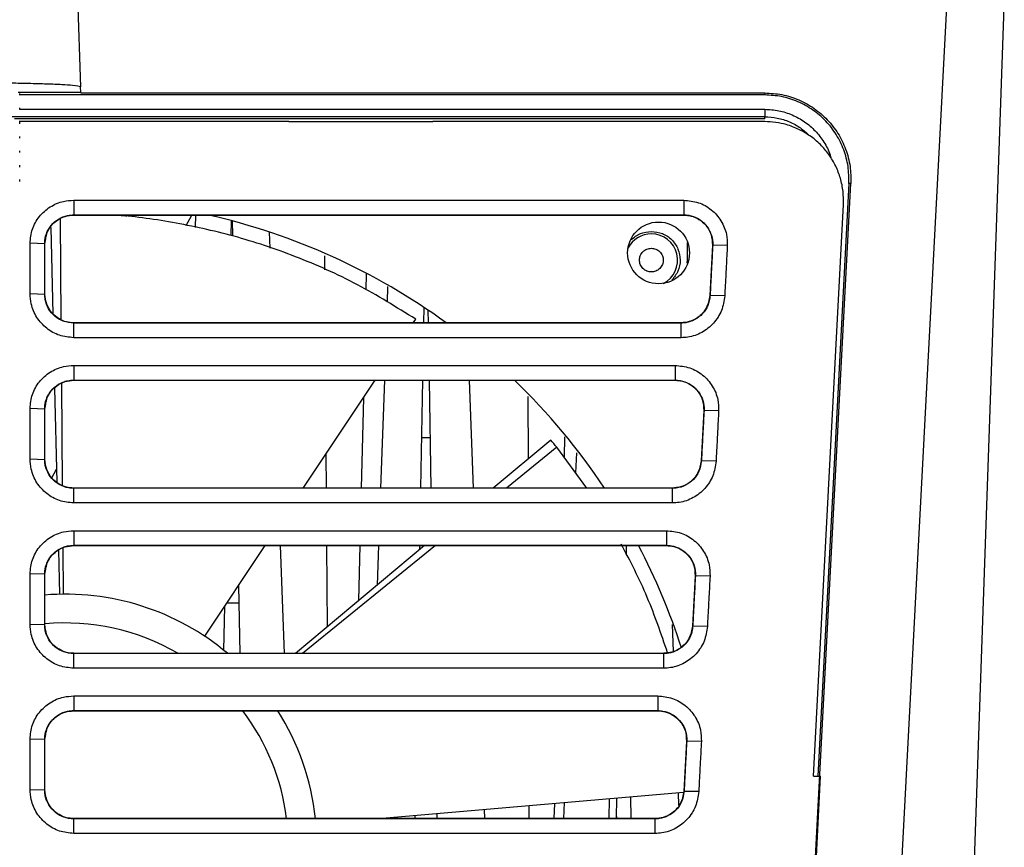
# Model space of a CAD drawing. Header units: millimetres. Extents: x -0.57 to 0.95, y -0.4 to 0.71.
# Tile 15 of 256: x 0.1465 to 0.2149, y -0.3266 to -0.269. Entities that reach past the tile are written whole.
import ezdxf

# ---------------------------------------------------------------- set-up
doc = ezdxf.new("R2010")
doc.units = ezdxf.units.MM
doc.layers.add('FORMAT', color=7, linetype='Continuous')

msp = doc.modelspace()

# ---------------------------------------------------------------- linework, layer by layer
at = {"layer": 'FORMAT', "color": 7, "linetype": 'Continuous', "lineweight": 25}
for p, q in [((0.150469, -0.267065), (0.150698, -0.273642)), ((0.210919, -0.268065), (0.206854, -0.345695)), ((0.210969, -0.381695), (0.214937, -0.268065)), ((0.150711, -0.274019), (0.150698, -0.273642)), ((0.146354, -0.274019), (0.150711, -0.274019)), ((0.146474, -0.274218), (0.146474, -0.274093)), ((0.198275, -0.274201), (0.146474, -0.274201)), ((0.150713, -0.274061), (0.150711, -0.274019)), ((0.150713, -0.274061), (0.198275, -0.274061)), ((0.198275, -0.274061), (0.198275, -0.274201)), ((0.146474, -0.275218), (0.146474, -0.275093)), ((0.146474, -0.2752), (0.198275, -0.2752)), ((0.198275, -0.275717), (0.145932, -0.275717)), ((0.198275, -0.275874), (0.146105, -0.275874)), ((0.198275, -0.275874), (0.198275, -0.275717)), ((0.165196, -0.27606), (0.146426, -0.27606)), ((0.146474, -0.276218), (0.146474, -0.276093)), ((0.165196, -0.27606), (0.175196, -0.27606)), ((0.198275, -0.27606), (0.175196, -0.27606)), ((0.146474, -0.277218), (0.146474, -0.277093)), ((0.146474, -0.278218), (0.146474, -0.278093)), ((0.146474, -0.279218), (0.146474, -0.279093)), ((0.146474, -0.280218), (0.146474, -0.280093)), ((0.200846, -0.345695), (0.204267, -0.280371)), ((0.204127, -0.280363), (0.201967, -0.321616)), ((0.204267, -0.280371), (0.204127, -0.280363)), ((0.150225, -0.281526), (0.192644, -0.281525)), ((0.150225, -0.281526), (0.150225, -0.282542)), ((0.192644, -0.281525), (0.192644, -0.282542)), ((0.201666, -0.321616), (0.20375, -0.281825)), ((0.150225, -0.282542), (0.192644, -0.282542)), ((0.150225, -0.282542), (0.150225, -0.28256)), ((0.150225, -0.28256), (0.192644, -0.28256)), ((0.153905, -0.28256), (0.153843, -0.282676)), ((0.158045, -0.283293), (0.158435, -0.28256)), ((0.158706, -0.28256), (0.158675, -0.283434)), ((0.192644, -0.282542), (0.192644, -0.28256)), ((0.14864, -0.283422), (0.14878, -0.289432)), ((0.149273, -0.282833), (0.149333, -0.289833)), ((0.161174, -0.283992), (0.161192, -0.282952)), ((0.161245, -0.282967), (0.161264, -0.284012)), ((0.163888, -0.284874), (0.163849, -0.283757)), ((0.14719, -0.288025), (0.14719, -0.284525)), ((0.148207, -0.28456), (0.14719, -0.284525)), ((0.148207, -0.28806), (0.148207, -0.28456)), ((0.148225, -0.28456), (0.148207, -0.28456)), ((0.148225, -0.28806), (0.148225, -0.28456)), ((0.192911, -0.285695), (0.192911, -0.284464)), ((0.194641, -0.284664), (0.194458, -0.288164)), ((0.194658, -0.284665), (0.194641, -0.284664)), ((0.195676, -0.284684), (0.194658, -0.284665)), ((0.167668, -0.285402), (0.167675, -0.286379)), ((0.192882, -0.285913), (0.192911, -0.285695)), ((0.192911, -0.285695), (0.192985, -0.285695)), ((0.170571, -0.286653), (0.170545, -0.287763)), ((0.172057, -0.287531), (0.172018, -0.288632)), ((0.14719, -0.288025), (0.148207, -0.28806)), ((0.148207, -0.28806), (0.148225, -0.28806)), ((0.194475, -0.288165), (0.194458, -0.288164)), ((0.195493, -0.288184), (0.194475, -0.288165)), ((0.174568, -0.29006), (0.174587, -0.288991)), ((0.174854, -0.28917), (0.174869, -0.29006)), ((0.150225, -0.290077), (0.150225, -0.29006)), ((0.19246, -0.29006), (0.150225, -0.29006)), ((0.150225, -0.291094), (0.150225, -0.290077)), ((0.19246, -0.290077), (0.150225, -0.290077)), ((0.173839, -0.29006), (0.174007, -0.289806)), ((0.19246, -0.290077), (0.19246, -0.29006)), ((0.19246, -0.291094), (0.19246, -0.290077)), ((0.19246, -0.291094), (0.150225, -0.291094)), ((0.150225, -0.293026), (0.192041, -0.293025)), ((0.150225, -0.293026), (0.150225, -0.294042)), ((0.192041, -0.293025), (0.192041, -0.294042)), ((0.14937, -0.294283), (0.149431, -0.301374)), ((0.150225, -0.294042), (0.192041, -0.294042)), ((0.150225, -0.294042), (0.150225, -0.29406)), ((0.150225, -0.29406), (0.192041, -0.29406)), ((0.166192, -0.30156), (0.171179, -0.29406)), ((0.171829, -0.29406), (0.171567, -0.30156)), ((0.174367, -0.30156), (0.174498, -0.29406)), ((0.174939, -0.29406), (0.17507, -0.30156)), ((0.177733, -0.29406), (0.177995, -0.30156)), ((0.192041, -0.294042), (0.192041, -0.29406)), ((0.148901, -0.294609), (0.149054, -0.301156)), ((0.170368, -0.295279), (0.170221, -0.30156)), ((0.181814, -0.295179), (0.181825, -0.29953)), ((0.14719, -0.299525), (0.14719, -0.296025)), ((0.148207, -0.29606), (0.14719, -0.296025)), ((0.148207, -0.29956), (0.148207, -0.29606)), ((0.148225, -0.29606), (0.148207, -0.29606)), ((0.148225, -0.29956), (0.148225, -0.29606)), ((0.194039, -0.296164), (0.193855, -0.299664)), ((0.194056, -0.296165), (0.194039, -0.296164)), ((0.195074, -0.296184), (0.194056, -0.296165)), ((0.174429, -0.298047), (0.175009, -0.298047)), ((0.183395, -0.298217), (0.179398, -0.30156)), ((0.184364, -0.297999), (0.184324, -0.299413)), ((0.167763, -0.299197), (0.167779, -0.30156)), ((0.18381, -0.29872), (0.180311, -0.30156)), ((0.185918, -0.30156), (0.18381, -0.29872)), ((0.185178, -0.299105), (0.185129, -0.300497)), ((0.14719, -0.299525), (0.148207, -0.29956)), ((0.148207, -0.29956), (0.148225, -0.29956)), ((0.193873, -0.299665), (0.193855, -0.299664)), ((0.194891, -0.299684), (0.193873, -0.299665)), ((0.148709, -0.300851), (0.149032, -0.300243)), ((0.150225, -0.301577), (0.150225, -0.30156)), ((0.191858, -0.30156), (0.150225, -0.30156)), ((0.150225, -0.302594), (0.150225, -0.301577)), ((0.191858, -0.301577), (0.150225, -0.301577)), ((0.191858, -0.301577), (0.191858, -0.30156)), ((0.191858, -0.302594), (0.191858, -0.301577)), ((0.191858, -0.302594), (0.150225, -0.302594)), ((0.150225, -0.304526), (0.191439, -0.304525)), ((0.150225, -0.304526), (0.150225, -0.305542)), ((0.191439, -0.304525), (0.191439, -0.305542)), ((0.149164, -0.305888), (0.149236, -0.30895)), ((0.149468, -0.305733), (0.149495, -0.308946)), ((0.150225, -0.305542), (0.191439, -0.305542)), ((0.150225, -0.305542), (0.150225, -0.30556)), ((0.150225, -0.30556), (0.191439, -0.30556)), ((0.159334, -0.311873), (0.163532, -0.30556)), ((0.164872, -0.31306), (0.16461, -0.30556)), ((0.174616, -0.30556), (0.165648, -0.31306)), ((0.175382, -0.30556), (0.166139, -0.31306)), ((0.167807, -0.30556), (0.167846, -0.311221)), ((0.170126, -0.30556), (0.170036, -0.30939)), ((0.171427, -0.30556), (0.171331, -0.308307)), ((0.174293, -0.30583), (0.174298, -0.30556)), ((0.18864, -0.30556), (0.18865, -0.306173)), ((0.191439, -0.305542), (0.191439, -0.30556)), ((0.14719, -0.311025), (0.14719, -0.307525)), ((0.148207, -0.30756), (0.14719, -0.307525)), ((0.148207, -0.31106), (0.148207, -0.30756)), ((0.148225, -0.30756), (0.148207, -0.30756)), ((0.148225, -0.31106), (0.148225, -0.30756)), ((0.193436, -0.307664), (0.193253, -0.311164)), ((0.193454, -0.307665), (0.193436, -0.307664)), ((0.194472, -0.307684), (0.193454, -0.307665)), ((0.161688, -0.308332), (0.161771, -0.31306)), ((0.16067, -0.312856), (0.160724, -0.309782)), ((0.16088, -0.309547), (0.161709, -0.309547)), ((0.14719, -0.311025), (0.148207, -0.31106)), ((0.148207, -0.31106), (0.148225, -0.31106)), ((0.191852, -0.311048), (0.191917, -0.312933)), ((0.193271, -0.311165), (0.193253, -0.311164)), ((0.194289, -0.311184), (0.193271, -0.311165)), ((0.150225, -0.313077), (0.150225, -0.31306)), ((0.191256, -0.31306), (0.150225, -0.31306)), ((0.150225, -0.314094), (0.150225, -0.313077)), ((0.191256, -0.313077), (0.150225, -0.313077)), ((0.191256, -0.313077), (0.191256, -0.31306)), ((0.191256, -0.314094), (0.191256, -0.313077)), ((0.191256, -0.314094), (0.150225, -0.314094)), ((0.150225, -0.316026), (0.190837, -0.316025)), ((0.150225, -0.316026), (0.150225, -0.317042)), ((0.190837, -0.316025), (0.190837, -0.317042)), ((0.150225, -0.317042), (0.190837, -0.317042)), ((0.150225, -0.317042), (0.150225, -0.31706)), ((0.150225, -0.31706), (0.190837, -0.31706)), ((0.190837, -0.317042), (0.190837, -0.31706)), ((0.14719, -0.322525), (0.14719, -0.319025)), ((0.148207, -0.31906), (0.14719, -0.319025)), ((0.148207, -0.32256), (0.148207, -0.31906)), ((0.148225, -0.31906), (0.148207, -0.31906)), ((0.148225, -0.32256), (0.148225, -0.31906)), ((0.192834, -0.319164), (0.192651, -0.322664)), ((0.192852, -0.319165), (0.192834, -0.319164)), ((0.19387, -0.319184), (0.192852, -0.319165)), ((0.201643, -0.33161), (0.202166, -0.321616)), ((0.201666, -0.321616), (0.202166, -0.321616)), ((0.14719, -0.322525), (0.148207, -0.32256)), ((0.148207, -0.32256), (0.148225, -0.32256)), ((0.171419, -0.32456), (0.192634, -0.322723)), ((0.187966, -0.32456), (0.187991, -0.323125)), ((0.188945, -0.323042), (0.188971, -0.32456)), ((0.19226, -0.322755), (0.192292, -0.323651)), ((0.192668, -0.322665), (0.192651, -0.322664)), ((0.193686, -0.322684), (0.192668, -0.322665)), ((0.181883, -0.323654), (0.181885, -0.32456)), ((0.183652, -0.323501), (0.183622, -0.32456)), ((0.184328, -0.323442), (0.184289, -0.32456)), ((0.187466, -0.32456), (0.18749, -0.323168)), ((0.173966, -0.32456), (0.17397, -0.324339)), ((0.175465, -0.324209), (0.175471, -0.32456)), ((0.178776, -0.323923), (0.178798, -0.32456)), ((0.187969, -0.324405), (0.187971, -0.32456)), ((0.150225, -0.324577), (0.150225, -0.32456)), ((0.190654, -0.32456), (0.150225, -0.32456)), ((0.150225, -0.325594), (0.150225, -0.324577)), ((0.190654, -0.324577), (0.150225, -0.324577)), ((0.190654, -0.324577), (0.190654, -0.32456)), ((0.190654, -0.325594), (0.190654, -0.324577)), ((0.190654, -0.325594), (0.150225, -0.325594))]:
    msp.add_line(p, q, dxfattribs=at)
msp.add_circle((0.190894, -0.285195), 0.00215, dxfattribs=at)
for centre, radius, start, end in [((0.149644, -0.326445), 0.045, 53.956088, 77.221634), ((0.190394, -0.285695), 0.0018241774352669, 90, 152.945875), ((0.190394, -0.285695), 0.0018241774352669, 297.054125, 90), ((0.149644, -0.326445), 0.045, 33.573807, 46.027851), ((0.149644, -0.326445), 0.0439999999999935, 39.058282, 39.907732), ((0.149644, -0.326445), 0.0450000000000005, 17.808844, 27.653403), ((0.149644, -0.326445), 0.0175, 49.896736, 94.732493), ((0.149644, -0.326445), 0.0155, 59.720896, 95.283512), ((0.149644, -0.326445), 0.0155, 6.986993, 37.265909), ((0.149644, -0.326445), 0.0175, 6.185159, 32.433018)]:
    msp.add_arc(centre, radius, start, end, dxfattribs=at)
for points, knots in [([(0.1506983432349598, -0.2736423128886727), (0.1505903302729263, -0.2736072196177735), (0.1504241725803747, -0.2735532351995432), (0.1494251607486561, -0.2734883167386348), (0.1483920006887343, -0.2734436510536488), (0.1471101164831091, -0.2734076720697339), (0.1452475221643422, -0.273372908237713), (0.1436997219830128, -0.2733671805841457), (0.1426934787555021, -0.2733634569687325)], [0, 0, 0, 0, 0.2394059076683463, 0.3682811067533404, 0.4999014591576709, 0.631538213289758, 0.7604586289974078, 1, 1, 1, 1]), ([(0.1982748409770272, -0.2740610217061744), (0.198676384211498, -0.2740843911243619), (0.1994878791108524, -0.2741316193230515), (0.200659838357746, -0.274512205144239), (0.2017326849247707, -0.2751057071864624), (0.2026560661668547, -0.2759019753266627), (0.2034034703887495, -0.2768651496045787), (0.2039404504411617, -0.2779668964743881), (0.2042594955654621, -0.2791564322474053), (0.2042642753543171, -0.2799687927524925), (0.2042666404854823, -0.2803707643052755)], [0, 0, 0, 0, 0.1237047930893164, 0.250000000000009, 0.3762952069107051, 0.50000000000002, 0.623704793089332, 0.750000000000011, 0.876295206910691, 1, 1, 1, 1]), ([(0.2041271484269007, -0.2803632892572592), (0.2041244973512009, -0.279965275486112), (0.2041191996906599, -0.2791699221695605), (0.2038057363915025, -0.2780110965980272), (0.2032831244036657, -0.2769393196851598), (0.2025506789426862, -0.2759952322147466), (0.2016451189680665, -0.2752172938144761), (0.2006003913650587, -0.2746415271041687), (0.1994621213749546, -0.2742706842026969), (0.1986702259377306, -0.2742238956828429), (0.1982748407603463, -0.2742005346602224)], [0, 0, 0, 0, 0.1254060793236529, 0.2505997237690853, 0.375611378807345, 0.5003217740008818, 0.6255973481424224, 0.7501990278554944, 0.8752769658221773, 1, 1, 1, 1]), ([(0.1982750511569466, -0.2751999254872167), (0.1986030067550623, -0.2752195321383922), (0.1992589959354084, -0.2752587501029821), (0.2002023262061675, -0.2755653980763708), (0.201061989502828, -0.2760450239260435), (0.2018159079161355, -0.2766849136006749), (0.2024033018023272, -0.2774704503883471), (0.2027640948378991, -0.2781210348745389), (0.2028580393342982, -0.278514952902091), (0.2028763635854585, -0.2785917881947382)], [0, 0, 0, 0, 0.1605568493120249, 0.3211518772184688, 0.4811449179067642, 0.6411242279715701, 0.8015836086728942, 0.9612980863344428, 0.9999999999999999, 0.9999999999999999, 0.9999999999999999, 0.9999999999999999]), ([(0.1982748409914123, -0.2757170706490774), (0.1985691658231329, -0.275734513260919), (0.1991573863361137, -0.2757693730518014), (0.2000007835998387, -0.2760464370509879), (0.2007606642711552, -0.276456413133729), (0.2011739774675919, -0.2768404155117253), (0.201372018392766, -0.2770244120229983)], [0, 0, 0, 0, 0.2555329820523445, 0.510693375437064, 0.7655464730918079, 1, 1, 1, 1]), ([(0.2037496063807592, -0.2818246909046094), (0.2037505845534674, -0.2815217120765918), (0.2037525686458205, -0.2809071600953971), (0.2035644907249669, -0.280004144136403), (0.2032311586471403, -0.2791382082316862), (0.2027601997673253, -0.278344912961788), (0.2021580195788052, -0.2776312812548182), (0.2014474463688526, -0.2770411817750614), (0.2006476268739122, -0.2765701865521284), (0.1998380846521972, -0.2762655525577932), (0.1990373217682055, -0.2760914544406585), (0.1985306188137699, -0.276070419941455), (0.1982748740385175, -0.2760598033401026)], [0, 0, 0, 0, 0.1021128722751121, 0.2071222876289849, 0.3092532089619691, 0.4143248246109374, 0.5171359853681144, 0.6230523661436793, 0.7246308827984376, 0.829092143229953, 0.9137388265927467, 1, 1, 1, 1]), ([(0.1471896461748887, -0.2845249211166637), (0.1472226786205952, -0.2841915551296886), (0.1472887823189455, -0.2835244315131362), (0.1478013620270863, -0.2826321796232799), (0.1485587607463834, -0.2819518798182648), (0.1494151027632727, -0.2815804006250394), (0.1499891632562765, -0.2815414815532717), (0.1502245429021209, -0.2815255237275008)], [0, 0, 0, 0, 0.2110819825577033, 0.4224119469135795, 0.6357018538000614, 0.8506283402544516, 1, 1, 1, 1]), ([(0.1926436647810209, -0.2815254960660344), (0.1929891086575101, -0.2815593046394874), (0.1936795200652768, -0.2816268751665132), (0.1945962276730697, -0.2821557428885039), (0.1952802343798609, -0.2829303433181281), (0.1956537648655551, -0.2838204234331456), (0.1956694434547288, -0.284421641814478), (0.1956762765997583, -0.2846836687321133)], [0, 0, 0, 0, 0.2114828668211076, 0.4226741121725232, 0.6318556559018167, 0.8395529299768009, 1, 1, 1, 1]), ([(0.1482070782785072, -0.2845598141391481), (0.1482135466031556, -0.2844398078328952), (0.148232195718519, -0.2840938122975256), (0.1484383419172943, -0.2835450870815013), (0.1488725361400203, -0.2830097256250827), (0.1493642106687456, -0.2827122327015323), (0.1498255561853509, -0.2825667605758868), (0.150081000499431, -0.282551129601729), (0.1502245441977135, -0.2825423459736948)], [0, 0, 0, 0, 0.1140315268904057, 0.3287693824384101, 0.5434541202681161, 0.7579409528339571, 0.863977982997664, 1, 1, 1, 1]), ([(0.1482245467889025, -0.2845598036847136), (0.1482660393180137, -0.2842522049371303), (0.1483496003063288, -0.2836327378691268), (0.1489322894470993, -0.2829679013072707), (0.1495954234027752, -0.2826154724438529), (0.1500236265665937, -0.282577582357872), (0.1502245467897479, -0.2825598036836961)], [0, 0, 0, 0, 0.2930965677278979, 0.5902614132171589, 0.8077436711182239, 0.9999999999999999, 0.9999999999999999, 0.9999999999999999, 0.9999999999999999]), ([(0.174007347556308, -0.2898063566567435), (0.1726654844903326, -0.2889737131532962), (0.1699437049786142, -0.2872848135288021), (0.1656563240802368, -0.2853825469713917), (0.1613083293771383, -0.2839354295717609), (0.1570820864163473, -0.283027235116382), (0.1541112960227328, -0.2826061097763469), (0.1527093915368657, -0.2825648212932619), (0.1525390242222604, -0.2825598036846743)], [0, 0, 0, 0, 0.1895478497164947, 0.3844710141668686, 0.5781405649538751, 0.7760754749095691, 0.9727874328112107, 1, 1, 1, 1]), ([(0.1926436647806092, -0.2825423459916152), (0.1927647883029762, -0.2825489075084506), (0.1931117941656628, -0.2825677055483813), (0.1936608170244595, -0.2827748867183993), (0.1941948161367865, -0.2832097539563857), (0.1945525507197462, -0.2837990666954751), (0.1946664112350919, -0.2843131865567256), (0.194659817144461, -0.2846020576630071), (0.1946583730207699, -0.284665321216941)], [0, 0, 0, 0, 0.1112981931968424, 0.3188573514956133, 0.5264192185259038, 0.734022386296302, 0.9417501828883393, 1, 1, 1, 1]), ([(0.1926436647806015, -0.282559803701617), (0.1928180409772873, -0.2825731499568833), (0.193187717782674, -0.2826014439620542), (0.1937275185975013, -0.2828436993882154), (0.1942306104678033, -0.2832784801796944), (0.1945997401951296, -0.2839148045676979), (0.1946273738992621, -0.2844177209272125), (0.1946409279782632, -0.2846643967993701)], [0, 0, 0, 0, 0.1614559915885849, 0.342286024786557, 0.5372960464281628, 0.773047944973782, 1, 1, 1, 1]), ([(0.1889899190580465, -0.2842740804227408), (0.1891932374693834, -0.2841090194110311), (0.1896032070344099, -0.2837761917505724), (0.1901287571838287, -0.2837224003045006), (0.1903936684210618, -0.2836952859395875)], [0, 0, 0, 0, 0.495935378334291, 1, 1, 1, 1]), ([(0.1903936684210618, -0.2836952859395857), (0.1906554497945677, -0.2837253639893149), (0.1911790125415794, -0.2837855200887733), (0.1918444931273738, -0.2842477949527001), (0.1922903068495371, -0.2849097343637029), (0.1924428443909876, -0.2856927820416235), (0.1923017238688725, -0.2864830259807), (0.1919793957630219, -0.2868899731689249), (0.1918206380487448, -0.2870904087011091)], [0, 0, 0, 0, 0.1674879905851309, 0.3349759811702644, 0.502463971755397, 0.6699519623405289, 0.8374399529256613, 0.9999999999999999, 0.9999999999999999, 0.9999999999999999, 0.9999999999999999]), ([(0.1946583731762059, -0.2846653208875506), (0.1946332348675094, -0.2851453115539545), (0.1945901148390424, -0.285968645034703), (0.1945290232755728, -0.2871353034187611), (0.194493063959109, -0.2878219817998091), (0.1944750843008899, -0.2881653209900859)], [0, 0, 0, 0, 0.4114171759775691, 0.7057085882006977, 1, 1, 1, 1]), ([(0.1956762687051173, -0.2846836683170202), (0.195651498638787, -0.2851589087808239), (0.1956087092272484, -0.2859798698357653), (0.1955473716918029, -0.2871465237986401), (0.1955111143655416, -0.2878379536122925), (0.1954929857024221, -0.2881836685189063)], [0, 0, 0, 0, 0.4073437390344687, 0.7036718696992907, 1, 1, 1, 1]), ([(0.1903936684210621, -0.2865200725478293), (0.190289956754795, -0.2865089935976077), (0.1901297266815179, -0.2864918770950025), (0.1899374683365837, -0.2863891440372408), (0.1898063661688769, -0.286282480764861), (0.1896991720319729, -0.2861512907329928), (0.189599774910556, -0.2859590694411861), (0.1895488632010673, -0.2856952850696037), (0.1895998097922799, -0.2854313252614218), (0.1896992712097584, -0.285239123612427), (0.1898066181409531, -0.2851078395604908), (0.189937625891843, -0.2850013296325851), (0.1901299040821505, -0.2848986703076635), (0.1902899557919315, -0.2848815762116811), (0.1903936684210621, -0.2848704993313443)], [0, 0, 0, 0, 0.119721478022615, 0.1849645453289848, 0.2500000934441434, 0.315243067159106, 0.3802785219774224, 0.5000000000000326, 0.6197214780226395, 0.6849645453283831, 0.7500000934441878, 0.8152430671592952, 0.8802785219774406, 1, 1, 1, 1]), ([(0.1903936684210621, -0.2848704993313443), (0.1904973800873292, -0.2848815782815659), (0.1906576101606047, -0.284898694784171), (0.1908498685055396, -0.2850014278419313), (0.1909809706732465, -0.2851080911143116), (0.1910881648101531, -0.2852392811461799), (0.1911875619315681, -0.2854315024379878), (0.1912384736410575, -0.2856952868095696), (0.191187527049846, -0.285959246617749), (0.191088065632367, -0.2861514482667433), (0.1909807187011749, -0.2862827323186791), (0.1908497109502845, -0.2863892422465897), (0.1906574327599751, -0.2864919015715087), (0.1904973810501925, -0.286508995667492), (0.1903936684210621, -0.2865200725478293)], [0, 0, 0, 0, 0.1197214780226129, 0.1849645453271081, 0.2500000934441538, 0.3152430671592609, 0.3802785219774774, 0.5000000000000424, 0.6197214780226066, 0.6849645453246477, 0.7500000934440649, 0.8152430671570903, 0.8802785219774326, 1, 1, 1, 1]), ([(0.1502245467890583, -0.2910941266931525), (0.1498878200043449, -0.2910609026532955), (0.149213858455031, -0.2909944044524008), (0.1483118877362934, -0.2904776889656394), (0.147623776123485, -0.2897133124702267), (0.1472460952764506, -0.288846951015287), (0.1472061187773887, -0.2882648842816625), (0.1471896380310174, -0.2880249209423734)], [0, 0, 0, 0, 0.2106371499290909, 0.4215920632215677, 0.6346346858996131, 0.8493741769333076, 1, 1, 1, 1]), ([(0.1502245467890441, -0.2900773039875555), (0.1499769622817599, -0.2900508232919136), (0.1495022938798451, -0.290000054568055), (0.1488907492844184, -0.2896222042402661), (0.1484504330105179, -0.2890968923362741), (0.1482345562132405, -0.2885422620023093), (0.1482143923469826, -0.2881882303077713), (0.1482070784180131, -0.2880598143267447)], [0, 0, 0, 0, 0.2340483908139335, 0.4487169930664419, 0.6632882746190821, 0.8778663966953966, 0.9999999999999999, 0.9999999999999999, 0.9999999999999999, 0.9999999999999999]), ([(0.1502245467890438, -0.2900598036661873), (0.1500561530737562, -0.2900473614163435), (0.1496996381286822, -0.2900210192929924), (0.1491765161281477, -0.2897954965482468), (0.1486807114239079, -0.2893885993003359), (0.1483008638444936, -0.2887865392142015), (0.1482497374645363, -0.2882996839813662), (0.1482245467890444, -0.2880598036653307)], [0, 0, 0, 0, 0.1610936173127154, 0.3410595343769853, 0.5352071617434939, 0.770990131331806, 1, 1, 1, 1]), ([(0.1944750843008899, -0.2881653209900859), (0.1944620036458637, -0.2882874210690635), (0.1944248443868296, -0.2886342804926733), (0.194187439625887, -0.2891726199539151), (0.1937246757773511, -0.2896824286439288), (0.1932211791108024, -0.2899503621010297), (0.1927892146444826, -0.2900616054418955), (0.1925709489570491, -0.2900720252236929), (0.1924603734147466, -0.2900773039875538)], [0, 0, 0, 0, 0.1205045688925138, 0.3423269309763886, 0.5641346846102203, 0.7858652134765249, 0.89151721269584, 1, 1, 1, 1]), ([(0.1954929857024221, -0.2881836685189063), (0.1954404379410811, -0.2885310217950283), (0.1953353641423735, -0.2892255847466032), (0.1947519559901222, -0.2901240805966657), (0.1939320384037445, -0.2907745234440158), (0.1931163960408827, -0.2910627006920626), (0.1926178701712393, -0.2910866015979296), (0.1924603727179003, -0.2910941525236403)], [0, 0, 0, 0, 0.2262963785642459, 0.4524992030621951, 0.6761452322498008, 0.8976857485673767, 1, 1, 1, 1]), ([(0.1944576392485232, -0.2881643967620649), (0.1944027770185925, -0.2884613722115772), (0.1942927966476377, -0.2890567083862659), (0.1937109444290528, -0.2896798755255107), (0.1930667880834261, -0.2900081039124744), (0.1926542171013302, -0.2900432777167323), (0.1924603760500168, -0.2900598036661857)], [0, 0, 0, 0, 0.2951532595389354, 0.5916832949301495, 0.8081577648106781, 1, 1, 1, 1]), ([(0.1471896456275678, -0.2960249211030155), (0.1472226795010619, -0.2956915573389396), (0.1472887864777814, -0.2950244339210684), (0.147801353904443, -0.2941321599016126), (0.1485587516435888, -0.2934518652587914), (0.1494151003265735, -0.293080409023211), (0.1499891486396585, -0.2930414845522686), (0.1502245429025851, -0.2930255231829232)], [0, 0, 0, 0, 0.2110805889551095, 0.4224118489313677, 0.6357098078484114, 0.8506191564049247, 1, 1, 1, 1]), ([(0.1920414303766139, -0.2930254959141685), (0.1923869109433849, -0.2930593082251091), (0.1930773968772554, -0.2931268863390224), (0.1939941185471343, -0.2936557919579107), (0.1946780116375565, -0.2944304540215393), (0.1950515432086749, -0.2953204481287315), (0.1950672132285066, -0.295921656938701), (0.1950740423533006, -0.2961836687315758)], [0, 0, 0, 0, 0.2115052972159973, 0.4227196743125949, 0.6318633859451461, 0.8395630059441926, 1, 1, 1, 1]), ([(0.148207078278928, -0.2960598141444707), (0.148213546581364, -0.2959398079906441), (0.1482321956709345, -0.2955938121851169), (0.1484383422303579, -0.2950450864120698), (0.148872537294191, -0.2945097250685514), (0.1493642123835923, -0.2942122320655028), (0.1498255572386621, -0.2940667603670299), (0.1500810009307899, -0.294051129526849), (0.1502245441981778, -0.294042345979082)], [0, 0, 0, 0, 0.1140313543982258, 0.3287695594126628, 0.5434548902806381, 0.7579415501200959, 0.8639783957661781, 1, 1, 1, 1]), ([(0.1482245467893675, -0.2960598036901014), (0.1482660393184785, -0.2957522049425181), (0.1483496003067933, -0.2951327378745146), (0.1489322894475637, -0.2944679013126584), (0.1495954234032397, -0.2941154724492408), (0.1500236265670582, -0.2940775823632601), (0.1502245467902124, -0.2940598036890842)], [0, 0, 0, 0, 0.2930965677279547, 0.5902614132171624, 0.8077436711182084, 0.9999999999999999, 0.9999999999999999, 0.9999999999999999, 0.9999999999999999]), ([(0.1920414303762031, -0.2940423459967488), (0.1921625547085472, -0.2940489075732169), (0.1925095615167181, -0.2940677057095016), (0.1930585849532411, -0.2942748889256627), (0.1935925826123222, -0.2947097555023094), (0.1939503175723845, -0.2952990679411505), (0.1940641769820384, -0.2958131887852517), (0.1940575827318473, -0.296102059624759), (0.1940561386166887, -0.2961653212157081)], [0, 0, 0, 0, 0.1112989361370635, 0.31885821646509, 0.5264199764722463, 0.7340223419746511, 0.9417519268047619, 1, 1, 1, 1]), ([(0.1920414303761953, -0.294059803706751), (0.1922158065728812, -0.2940731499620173), (0.1925854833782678, -0.2941014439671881), (0.1931252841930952, -0.2943436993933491), (0.1936283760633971, -0.294778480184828), (0.1939975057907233, -0.2954148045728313), (0.1940251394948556, -0.2959177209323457), (0.1940386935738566, -0.2961643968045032)], [0, 0, 0, 0, 0.1614559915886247, 0.3422860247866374, 0.5372960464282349, 0.7730479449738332, 1, 1, 1, 1]), ([(0.1940561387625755, -0.2961653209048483), (0.1940310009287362, -0.2966453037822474), (0.1939878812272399, -0.2974686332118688), (0.1939267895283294, -0.2986352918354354), (0.1938908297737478, -0.2993219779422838), (0.1938728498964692, -0.2996653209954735)], [0, 0, 0, 0, 0.4114106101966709, 0.7057053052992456, 0.9999999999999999, 0.9999999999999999, 0.9999999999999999, 0.9999999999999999]), ([(0.1950740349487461, -0.296183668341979), (0.1950492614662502, -0.2966589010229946), (0.1950064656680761, -0.2974798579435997), (0.1949451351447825, -0.2986465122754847), (0.1949088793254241, -0.2993379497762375), (0.1948907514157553, -0.2996836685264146)], [0, 0, 0, 0, 0.407337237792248, 0.7036686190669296, 1, 1, 1, 1]), ([(0.1502245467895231, -0.3025941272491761), (0.1498877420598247, -0.3025608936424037), (0.1492137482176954, -0.3024943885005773), (0.1483117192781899, -0.3019775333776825), (0.1476234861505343, -0.3012131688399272), (0.1472460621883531, -0.3003467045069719), (0.1472061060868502, -0.2997647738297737), (0.1471896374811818, -0.299524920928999)], [0, 0, 0, 0, 0.2106818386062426, 0.4216041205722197, 0.6347182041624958, 0.8494427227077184, 1, 1, 1, 1]), ([(0.1502245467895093, -0.3015773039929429), (0.1501029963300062, -0.3015707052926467), (0.1497554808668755, -0.3015518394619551), (0.1492058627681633, -0.3013440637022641), (0.1486726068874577, -0.3009092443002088), (0.1483737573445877, -0.3004177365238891), (0.1482678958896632, -0.3000671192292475), (0.1482187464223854, -0.2998175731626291), (0.148212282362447, -0.2996747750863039), (0.148207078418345, -0.2995598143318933)], [0, 0, 0, 0, 0.1153286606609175, 0.3297272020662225, 0.5441029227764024, 0.7584275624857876, 0.8644603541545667, 0.8908827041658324, 1, 1, 1, 1]), ([(0.1502245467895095, -0.3015598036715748), (0.1500561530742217, -0.3015473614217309), (0.1496996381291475, -0.3015210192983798), (0.1491765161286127, -0.3012954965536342), (0.1486807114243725, -0.3008885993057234), (0.1483008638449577, -0.3002865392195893), (0.1482497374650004, -0.2997996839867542), (0.1482245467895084, -0.2995598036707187)], [0, 0, 0, 0, 0.161093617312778, 0.3410595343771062, 0.5352071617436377, 0.7709901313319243, 1, 1, 1, 1]), ([(0.1948907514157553, -0.2996836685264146), (0.1948382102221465, -0.3000310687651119), (0.1947331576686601, -0.3007256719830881), (0.1941496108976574, -0.3016241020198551), (0.1933297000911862, -0.3022745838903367), (0.1925140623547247, -0.3025627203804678), (0.1920155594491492, -0.3025866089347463), (0.1918581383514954, -0.302594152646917)], [0, 0, 0, 0, 0.2263231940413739, 0.4525178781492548, 0.6761587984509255, 0.8977349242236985, 1, 1, 1, 1]), ([(0.1938728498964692, -0.2996653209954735), (0.1938329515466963, -0.2999133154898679), (0.1937567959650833, -0.3003866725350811), (0.1933441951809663, -0.3009781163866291), (0.1927950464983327, -0.3013891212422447), (0.192265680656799, -0.3015604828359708), (0.1919490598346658, -0.3015735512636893), (0.1918581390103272, -0.3015773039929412)], [0, 0, 0, 0, 0.2444716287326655, 0.4666328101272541, 0.688631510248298, 0.9105874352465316, 1, 1, 1, 1]), ([(0.1938554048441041, -0.2996643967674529), (0.1938005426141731, -0.2999613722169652), (0.1936905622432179, -0.3005567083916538), (0.1931087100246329, -0.3011798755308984), (0.1924645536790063, -0.3015081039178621), (0.1920519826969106, -0.3015432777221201), (0.1918581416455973, -0.3015598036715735)], [0, 0, 0, 0, 0.2951532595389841, 0.5916832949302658, 0.8081577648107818, 1, 1, 1, 1]), ([(0.1471896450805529, -0.3075249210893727), (0.1472226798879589, -0.3071915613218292), (0.1472887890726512, -0.3065244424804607), (0.1478013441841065, -0.3056321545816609), (0.1485587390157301, -0.304951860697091), (0.1494150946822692, -0.3045804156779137), (0.1499891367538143, -0.3045414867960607), (0.1502245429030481, -0.3045255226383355)], [0, 0, 0, 0, 0.2110781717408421, 0.4224091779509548, 0.6357138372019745, 0.8506116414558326, 1, 1, 1, 1]), ([(0.191439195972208, -0.3045254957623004), (0.1917847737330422, -0.3045593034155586), (0.1924754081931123, -0.3046268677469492), (0.1933921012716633, -0.3051559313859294), (0.1940758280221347, -0.3059306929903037), (0.1944493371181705, -0.3068205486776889), (0.1944649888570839, -0.3074217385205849), (0.1944718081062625, -0.307683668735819)], [0, 0, 0, 0, 0.2115618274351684, 0.4228046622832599, 0.631876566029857, 0.8396136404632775, 1, 1, 1, 1]), ([(0.1482070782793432, -0.3075598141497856), (0.1482135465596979, -0.3074398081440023), (0.1482321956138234, -0.3070938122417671), (0.1484383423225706, -0.3065450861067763), (0.1488725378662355, -0.3060097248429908), (0.149364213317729, -0.3057122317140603), (0.1498255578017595, -0.3055667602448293), (0.150081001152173, -0.3055511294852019), (0.1502245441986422, -0.3055423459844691)], [0, 0, 0, 0, 0.1140311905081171, 0.3287695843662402, 0.5434553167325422, 0.7579418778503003, 0.8639786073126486, 1, 1, 1, 1]), ([(0.1482245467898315, -0.3075598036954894), (0.1482660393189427, -0.3072522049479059), (0.1483496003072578, -0.3066327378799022), (0.1489322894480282, -0.3059679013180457), (0.1495954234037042, -0.305615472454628), (0.1500236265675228, -0.3055775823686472), (0.150224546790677, -0.3055598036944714)], [0, 0, 0, 0, 0.2930965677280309, 0.5902614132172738, 0.8077436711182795, 1, 1, 1, 1]), ([(0.1915256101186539, -0.3130203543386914), (0.1910765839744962, -0.3117065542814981), (0.1901520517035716, -0.3090014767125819), (0.1889286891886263, -0.3066579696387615), (0.1882994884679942, -0.305452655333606)], [0, 0, 0, 0, 0.485679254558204, 1, 1, 1, 1]), ([(0.1914391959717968, -0.305542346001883), (0.1915603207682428, -0.305548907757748), (0.1919073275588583, -0.3055677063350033), (0.1924563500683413, -0.3057748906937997), (0.1929903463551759, -0.3062097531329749), (0.1933480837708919, -0.3067990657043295), (0.1934619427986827, -0.3073131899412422), (0.1934553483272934, -0.3076020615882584), (0.1934539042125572, -0.3076653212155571)], [0, 0, 0, 0, 0.1112993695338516, 0.3188582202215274, 0.5264191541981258, 0.7340213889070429, 0.9417536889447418, 0.9999999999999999, 0.9999999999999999, 0.9999999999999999, 0.9999999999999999]), ([(0.1914391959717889, -0.3055598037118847), (0.1916135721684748, -0.3055731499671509), (0.1919832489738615, -0.3056014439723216), (0.1925230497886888, -0.3058436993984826), (0.1930261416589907, -0.3062784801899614), (0.1933952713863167, -0.306914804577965), (0.1934229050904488, -0.3074177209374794), (0.1934364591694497, -0.307664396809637)], [0, 0, 0, 0, 0.1614559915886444, 0.3422860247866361, 0.5372960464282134, 0.7730479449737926, 0.9999999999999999, 0.9999999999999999, 0.9999999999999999, 0.9999999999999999]), ([(0.1934539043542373, -0.3076653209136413), (0.1934287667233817, -0.3081453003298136), (0.1933856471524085, -0.3089686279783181), (0.1933245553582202, -0.3101352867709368), (0.193288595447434, -0.3108219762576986), (0.1932706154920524, -0.3111653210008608)], [0, 0, 0, 0, 0.4114076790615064, 0.7057038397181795, 0.9999999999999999, 0.9999999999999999, 0.9999999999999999, 0.9999999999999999]), ([(0.1944718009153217, -0.3076836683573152), (0.194447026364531, -0.3081588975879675), (0.1944042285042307, -0.3089798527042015), (0.1943429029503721, -0.3101465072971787), (0.1943066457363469, -0.310837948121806), (0.1942885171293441, -0.3111836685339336)], [0, 0, 0, 0, 0.4073343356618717, 0.703667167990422, 1, 1, 1, 1]), ([(0.1502245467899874, -0.3140941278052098), (0.149887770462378, -0.3140609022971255), (0.1492138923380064, -0.3139944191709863), (0.1483119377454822, -0.3134775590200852), (0.1476236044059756, -0.3127132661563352), (0.1472460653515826, -0.3118467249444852), (0.1472061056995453, -0.3112647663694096), (0.1471896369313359, -0.311024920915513)], [0, 0, 0, 0, 0.2106647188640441, 0.4215330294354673, 0.6346968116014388, 0.8494457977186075, 1, 1, 1, 1]), ([(0.1502245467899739, -0.3130773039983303), (0.1501029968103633, -0.3130707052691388), (0.1497554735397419, -0.3130518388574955), (0.1492058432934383, -0.3128440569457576), (0.1486725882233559, -0.312409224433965), (0.1483737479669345, -0.3119177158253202), (0.1482678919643, -0.3115671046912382), (0.1482187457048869, -0.3113175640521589), (0.1482122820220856, -0.3111747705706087), (0.1482070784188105, -0.3110598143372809)], [0, 0, 0, 0, 0.1153281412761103, 0.3297344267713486, 0.5441134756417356, 0.7584326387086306, 0.864464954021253, 0.8908871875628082, 1, 1, 1, 1]), ([(0.150224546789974, -0.3130598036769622), (0.1500561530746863, -0.3130473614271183), (0.1496996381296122, -0.3130210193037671), (0.1491765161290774, -0.3127954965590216), (0.1486807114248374, -0.3123885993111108), (0.1483008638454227, -0.3117865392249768), (0.1482497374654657, -0.3112996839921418), (0.1482245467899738, -0.3110598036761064)], [0, 0, 0, 0, 0.161093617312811, 0.3410595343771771, 0.5352071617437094, 0.7709901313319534, 0.9999999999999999, 0.9999999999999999, 0.9999999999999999, 0.9999999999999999]), ([(0.1942885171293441, -0.3111836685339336), (0.1942359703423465, -0.3115310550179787), (0.1941309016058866, -0.3122256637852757), (0.1935474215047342, -0.3131241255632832), (0.1927274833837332, -0.3137745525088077), (0.1919118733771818, -0.3140627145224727), (0.1914133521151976, -0.3140866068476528), (0.1912559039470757, -0.3140941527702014)], [0, 0, 0, 0, 0.2263163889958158, 0.4525258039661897, 0.6761479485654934, 0.8977176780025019, 1, 1, 1, 1]), ([(0.1932706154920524, -0.3111653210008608), (0.1932575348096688, -0.3112874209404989), (0.1932203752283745, -0.3116342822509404), (0.192982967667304, -0.3121726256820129), (0.1925201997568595, -0.31268243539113), (0.1920167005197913, -0.3129503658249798), (0.1915847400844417, -0.3130616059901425), (0.1913664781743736, -0.3130720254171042), (0.1912559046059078, -0.3130773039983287)], [0, 0, 0, 0, 0.1205043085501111, 0.3423284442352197, 0.5641391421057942, 0.7858689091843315, 0.8915191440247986, 0.9999999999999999, 0.9999999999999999, 0.9999999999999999, 0.9999999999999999]), ([(0.1932531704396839, -0.3111643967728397), (0.1931983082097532, -0.3114613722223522), (0.1930883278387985, -0.3120567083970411), (0.1925064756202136, -0.312679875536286), (0.191862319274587, -0.3130081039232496), (0.1914497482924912, -0.3130432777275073), (0.191255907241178, -0.3130598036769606)], [0, 0, 0, 0, 0.2951532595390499, 0.591683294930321, 0.8081577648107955, 1, 1, 1, 1]), ([(0.1471896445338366, -0.3190249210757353), (0.1472226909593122, -0.3186915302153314), (0.1472888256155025, -0.3180243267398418), (0.1478013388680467, -0.3171318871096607), (0.1485588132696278, -0.3164518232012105), (0.1494150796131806, -0.3160804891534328), (0.1499890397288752, -0.3160415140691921), (0.1502245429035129, -0.3160255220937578)], [0, 0, 0, 0, 0.2110988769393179, 0.4224648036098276, 0.6357678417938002, 0.8505508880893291, 1, 1, 1, 1]), ([(0.1908369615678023, -0.3160254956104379), (0.1911825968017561, -0.3160593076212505), (0.1918733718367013, -0.316126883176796), (0.1927900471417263, -0.3166560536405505), (0.1934737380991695, -0.3174308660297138), (0.1938471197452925, -0.3183206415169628), (0.193862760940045, -0.318921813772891), (0.193869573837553, -0.3191836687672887)], [0, 0, 0, 0, 0.2115950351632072, 0.4228867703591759, 0.6318868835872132, 0.8396595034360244, 1, 1, 1, 1]), ([(0.1482070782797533, -0.3190598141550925), (0.1482135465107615, -0.3189398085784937), (0.1482321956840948, -0.3185938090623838), (0.1484383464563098, -0.3180450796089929), (0.1488725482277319, -0.3175097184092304), (0.1493642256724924, -0.3172122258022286), (0.1498255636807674, -0.3170667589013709), (0.1500810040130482, -0.3170511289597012), (0.1502245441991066, -0.3170423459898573)], [0, 0, 0, 0, 0.1140306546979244, 0.3287726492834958, 0.5434624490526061, 0.7579447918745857, 0.8639813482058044, 1, 1, 1, 1]), ([(0.1482245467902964, -0.3190598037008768), (0.1482660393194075, -0.3187522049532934), (0.1483496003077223, -0.3181327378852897), (0.1489322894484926, -0.3174679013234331), (0.1495954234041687, -0.3171154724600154), (0.1500236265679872, -0.3170775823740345), (0.1502245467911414, -0.3170598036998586)], [0, 0, 0, 0, 0.2930965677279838, 0.5902614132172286, 0.8077436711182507, 1, 1, 1, 1]), ([(0.190836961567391, -0.3170423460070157), (0.1909580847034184, -0.3170489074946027), (0.1913050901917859, -0.3170677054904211), (0.1918541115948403, -0.3172748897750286), (0.1923881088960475, -0.3177097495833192), (0.192745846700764, -0.3182990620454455), (0.1928597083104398, -0.3188131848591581), (0.1928531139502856, -0.3191020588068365), (0.1928516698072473, -0.3191653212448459)], [0, 0, 0, 0, 0.1112978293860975, 0.3188569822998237, 0.5264175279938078, 0.7340199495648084, 0.9417512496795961, 1, 1, 1, 1]), ([(0.1908369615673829, -0.3170598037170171), (0.1910113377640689, -0.3170731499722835), (0.1913810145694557, -0.3171014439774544), (0.1919208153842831, -0.3173436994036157), (0.1924239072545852, -0.3177784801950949), (0.1927930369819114, -0.3184148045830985), (0.1928206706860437, -0.3189177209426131), (0.1928342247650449, -0.3191643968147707)], [0, 0, 0, 0, 0.1614559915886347, 0.3422860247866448, 0.5372960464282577, 0.7730479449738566, 1, 1, 1, 1]), ([(0.1928516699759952, -0.3191653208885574), (0.1928265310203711, -0.3196453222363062), (0.1927834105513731, -0.3204686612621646), (0.1927223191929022, -0.3216353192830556), (0.1926863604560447, -0.3223219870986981), (0.1926683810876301, -0.3226653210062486)], [0, 0, 0, 0, 0.4114261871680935, 0.7057130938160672, 1, 1, 1, 1]), ([(0.1938695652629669, -0.3191836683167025), (0.1938447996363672, -0.3196589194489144), (0.1938020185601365, -0.320479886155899), (0.1937406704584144, -0.3216465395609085), (0.1937044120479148, -0.3223379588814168), (0.1936862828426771, -0.3226836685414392)], [0, 0, 0, 0, 0.4073526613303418, 0.7036763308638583, 1, 1, 1, 1]), ([(0.1502245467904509, -0.3255941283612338), (0.1498877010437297, -0.3255608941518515), (0.1492136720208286, -0.3254943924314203), (0.1483117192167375, -0.3249774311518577), (0.1476234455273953, -0.3242130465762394), (0.147246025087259, -0.3233466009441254), (0.1472060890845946, -0.3227646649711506), (0.1471896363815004, -0.3225249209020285)], [0, 0, 0, 0, 0.2107066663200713, 0.4216244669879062, 0.6347122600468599, 0.8495099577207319, 1, 1, 1, 1]), ([(0.1502245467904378, -0.3245773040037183), (0.1501029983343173, -0.3245707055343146), (0.1497554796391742, -0.3245518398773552), (0.1492058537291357, -0.3243440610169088), (0.1486725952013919, -0.3239092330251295), (0.1483737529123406, -0.3234177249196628), (0.1482678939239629, -0.3230671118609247), (0.1482187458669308, -0.3228175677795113), (0.1482122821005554, -0.3226747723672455), (0.1482070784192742, -0.3225598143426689)], [0, 0, 0, 0, 0.1153267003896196, 0.3297300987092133, 0.5441101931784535, 0.7584298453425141, 0.8644628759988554, 0.8908852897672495, 1, 1, 1, 1]), ([(0.1502245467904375, -0.3245598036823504), (0.1500561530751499, -0.3245473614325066), (0.1496996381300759, -0.3245210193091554), (0.1491765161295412, -0.3242954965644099), (0.1486807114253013, -0.3238885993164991), (0.1483008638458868, -0.3232865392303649), (0.1482497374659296, -0.3227996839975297), (0.1482245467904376, -0.3225598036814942)], [0, 0, 0, 0, 0.1610936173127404, 0.3410595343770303, 0.5352071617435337, 0.770990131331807, 1, 1, 1, 1]), ([(0.1926683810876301, -0.3226653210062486), (0.1926284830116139, -0.3229133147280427), (0.1925523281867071, -0.3233866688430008), (0.1921397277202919, -0.3239781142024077), (0.1915905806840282, -0.3243891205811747), (0.1910612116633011, -0.3245604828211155), (0.1907445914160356, -0.3245735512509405), (0.1906536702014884, -0.3245773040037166)], [0, 0, 0, 0, 0.2444708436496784, 0.466629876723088, 0.6886320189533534, 0.910587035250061, 1, 1, 1, 1]), ([(0.1936862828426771, -0.3226836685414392), (0.1936337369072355, -0.3230310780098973), (0.1935286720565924, -0.3237257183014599), (0.1929451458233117, -0.3246241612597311), (0.1921251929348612, -0.3252745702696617), (0.1913096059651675, -0.32556272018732), (0.1908110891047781, -0.3255866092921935), (0.1906536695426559, -0.3255941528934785)], [0, 0, 0, 0, 0.2263302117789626, 0.4525440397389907, 0.6761506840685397, 0.897736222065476, 1, 1, 1, 1]), ([(0.1926509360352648, -0.3226643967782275), (0.192596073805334, -0.32296137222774), (0.1924860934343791, -0.3235567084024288), (0.1919042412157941, -0.3241798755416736), (0.1912600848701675, -0.3245081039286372), (0.1908475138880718, -0.324543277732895), (0.1906536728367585, -0.3245598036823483)], [0, 0, 0, 0, 0.295153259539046, 0.5916832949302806, 0.808157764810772, 1, 1, 1, 1])]:
    msp.add_open_spline(points, degree=3, knots=knots, dxfattribs=at)
msp.add_open_spline([(0.1982750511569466, -0.2751999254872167), (0.1982750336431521, -0.275265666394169), (0.198274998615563, -0.2753971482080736), (0.1982749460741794, -0.2755663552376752), (0.1982748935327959, -0.2756876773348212), (0.1982748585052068, -0.2757072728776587), (0.1982748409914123, -0.2757170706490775)], degree=3, dxfattribs=at)

doc.saveas('drawing.dxf')
